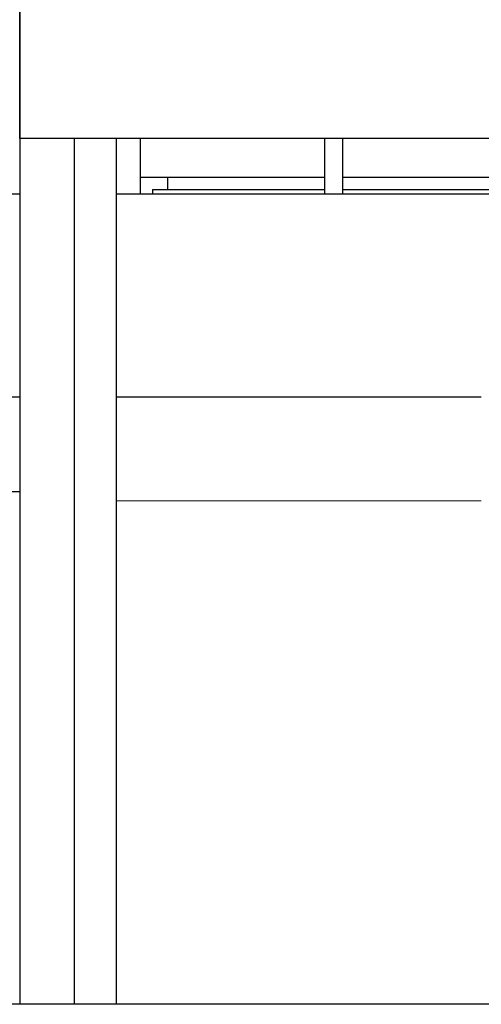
# Model space of a CAD drawing. Extents: x -89225 to 110569, y 13360 to 87647.
# Tile 156 of 256: x 40572 to 40955, y 30180 to 30995. Entities that reach past the tile are written whole.
import ezdxf

# ---------------------------------------------------------------- set-up
doc = ezdxf.new("R2010")
doc.units = 0
doc.layers.add('Beluchtingstank', color=253, linetype='Continuous')
doc.layers.add('INSTALLATIE', color=6, linetype='Continuous')

# ---------------------------------------------------------------- blocks, each defined once
blk = doc.blocks.new('Beluchtingsinstallatie VAZ')
for p, q in [((1134442.55, -969752.65), (1134442.55, -969972.65)), ((1134442.55, -969972.65), (1134442.55, -969752.65)), ((1135442.55, -969972.65), (1134442.55, -969972.65)), ((1134442.55, -969972.65), (1134442.55, -970689.31)), ((1134487.55, -969972.65), (1134487.55, -970689.31)), ((1134522.55, -969972.65), (1134522.55, -970689.31)), ((1134542.55, -970004.65), (1134542.55, -969972.65)), ((1134695.05, -969972.65), (1134695.05, -970018.51)), ((1134710.05, -969972.65), (1134710.05, -970018.51)), ((1134542.55, -970004.65), (1134695.05, -970004.65)), ((1134542.55, -970018.51), (1134542.55, -970004.65)), ((1134565.12, -970004.65), (1134565.12, -970014.65)), ((1134710.05, -970004.65), (1135175.05, -970004.65)), ((1134552.55, -970014.65), (1134552.55, -970018.51)), ((1134552.55, -970014.65), (1134695.05, -970014.65)), ((1134710.05, -970014.65), (1135175.05, -970014.65)), ((1134442.55, -970018.51), (1134417.55, -970018.51)), ((1135362.55, -970018.51), (1134522.55, -970018.51)), ((1134442.55, -970186.79), (1134417.55, -970186.79)), ((1134824.94, -970186.79), (1134522.55, -970186.79)), ((1134322.55, -970264.65), (1134442.55, -970264.65)), ((1135133.94, -970689.31), (1134331.67, -970689.31))]:
    blk.add_line(p, q)

msp = doc.modelspace()

# ---------------------------------------------------------------- linework, layer by layer
at = {"layer": 'Beluchtingstank', "lineweight": 9}
msp.add_line((40652.2, 30596.84), (40954.6, 30596.84), dxfattribs=at)

# ---------------------------------------------------------------- block references
at = {"layer": 'INSTALLATIE'}
msp.add_blockref('Beluchtingsinstallatie VAZ', (-1093870.34, 1000869.49), dxfattribs=at)

doc.saveas('drawing.dxf')
